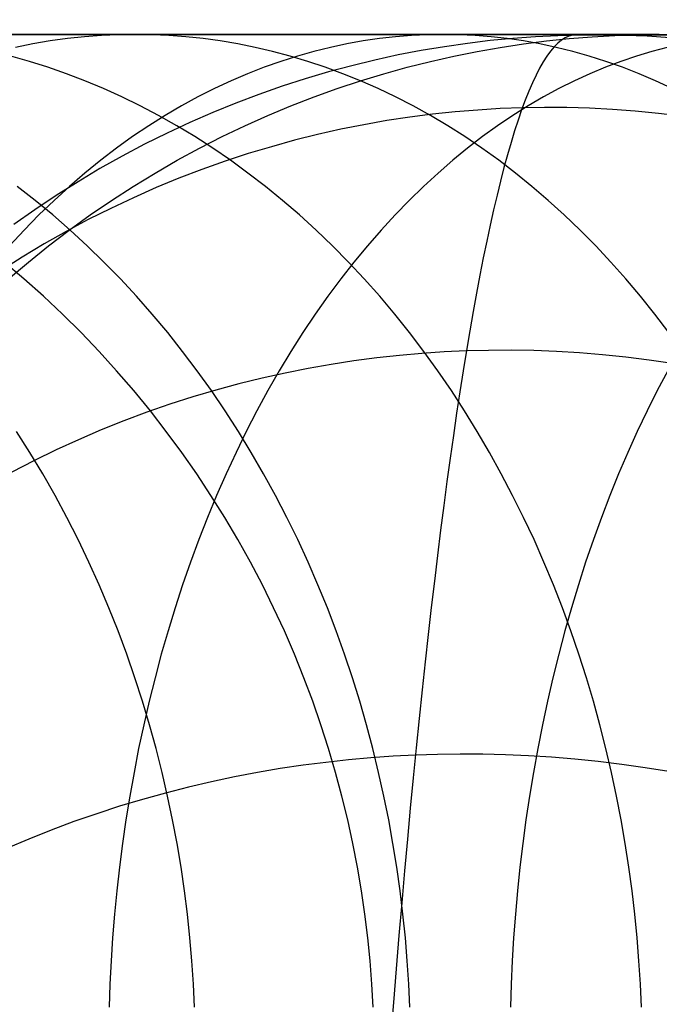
# Model space of a CAD drawing. Extents: x -10 to 451, y 0 to 260.
# Tile 26 of 61: x 56 to 66, y 163 to 178. Entities that reach past the tile are written whole.
import ezdxf

# ---------------------------------------------------------------- set-up
doc = ezdxf.new("R2010")
doc.units = 0
doc.layers.add('LIVELLO_04', color=200, linetype='CONTINUOUS')
doc.layers.add('PREDEFINITO', color=7, linetype='CONTINUOUS')

msp = doc.modelspace()

# ---------------------------------------------------------------- linework, layer by layer
at = {"layer": 'LIVELLO_04'}
for p, q in [((63.079, 177.745, 680.006), (62.729, 177.703, 680.003)), ((63.427, 177.778, 680.01), (63.079, 177.745, 680.006)), ((63.772, 177.803, 680.013), (63.427, 177.778, 680.01)), ((64.115, 177.821, 680.017), (63.772, 177.803, 680.013)), ((64.455, 177.83, 680.02), (64.115, 177.821, 680.017)), ((64.796, 177.831, 680.024), (64.455, 177.83, 680.02)), ((96.275, 177.778, 20.779), (64.455, 177.83, 680.02)), ((65.139, 177.825, 680.027), (64.796, 177.831, 680.024)), ((65.485, 177.811, 680.031), (65.139, 177.825, 680.027)), ((65.834, 177.789, 680.034), (65.485, 177.811, 680.031)), ((62.024, 177.593, 679.996), (61.67, 177.525, 679.992)), ((62.377, 177.652, 679.999), (62.024, 177.593, 679.996)), ((62.729, 177.703, 680.003), (62.377, 177.652, 679.999)), ((61.314, 177.448, 679.988), (60.959, 177.361, 679.985)), ((61.67, 177.525, 679.992), (61.314, 177.448, 679.988)), ((60.959, 177.361, 679.985), (60.602, 177.266, 679.981)), ((60.246, 177.161, 679.978), (59.89, 177.046, 679.974)), ((60.602, 177.266, 679.981), (60.246, 177.161, 679.978)), ((59.89, 177.046, 679.974), (59.535, 176.922, 679.97)), ((59.535, 176.922, 679.97), (59.181, 176.788, 679.967)), ((59.181, 176.788, 679.967), (58.829, 176.645, 679.963)), ((62.889, 176.682, 693.127), (62.544, 176.654, 693.117)), ((63.232, 176.703, 693.136), (62.889, 176.682, 693.127)), ((63.572, 176.715, 693.143), (63.232, 176.703, 693.136)), ((63.912, 176.72, 693.148), (63.572, 176.715, 693.143)), ((64.255, 176.718, 693.153), (63.912, 176.72, 693.148)), ((64.602, 176.708, 693.155), (64.255, 176.718, 693.153)), ((64.951, 176.69, 693.156), (64.602, 176.708, 693.155)), ((65.302, 176.663, 693.156), (64.951, 176.69, 693.156)), ((58.829, 176.645, 679.963), (58.478, 176.492, 679.96)), ((61.847, 176.572, 693.092), (61.496, 176.519, 693.077)), ((62.196, 176.617, 693.106), (61.847, 176.572, 693.092)), ((62.544, 176.654, 693.117), (62.196, 176.617, 693.106)), ((65.656, 176.629, 693.154), (65.302, 176.663, 693.156)), ((66.011, 176.585, 693.15), (65.656, 176.629, 693.154)), ((58.478, 176.492, 679.96), (58.13, 176.329, 679.956)), ((60.79, 176.386, 693.042), (60.436, 176.307, 693.022)), ((61.144, 176.457, 693.06), (60.79, 176.386, 693.042)), ((61.496, 176.519, 693.077), (61.144, 176.457, 693.06)), ((58.13, 176.329, 679.956), (57.784, 176.157, 679.953)), ((60.436, 176.307, 693.022), (60.081, 176.218, 693)), ((57.784, 176.157, 679.953), (57.441, 175.975, 679.949)), ((59.727, 176.12, 692.976), (59.372, 176.013, 692.95)), ((60.081, 176.218, 693), (59.727, 176.12, 692.976)), ((57.441, 175.975, 679.949), (57.101, 175.784, 679.946)), ((59.372, 176.013, 692.95), (59.018, 175.897, 692.923)), ((57.101, 175.784, 679.946), (56.765, 175.583, 679.943)), ((58.664, 175.772, 692.894), (58.312, 175.637, 692.862)), ((59.018, 175.897, 692.923), (58.664, 175.772, 692.894)), ((58.312, 175.637, 692.862), (57.961, 175.492, 692.83)), ((56.765, 175.583, 679.943), (56.433, 175.373, 679.939)), ((57.961, 175.492, 692.83), (57.613, 175.338, 692.795)), ((56.433, 175.373, 679.939), (56.105, 175.154, 679.936)), ((57.613, 175.338, 692.795), (57.266, 175.175, 692.758)), ((57.266, 175.175, 692.758), (56.923, 175.002, 692.72)), ((56.105, 175.154, 679.936), (55.782, 174.925, 679.933)), ((56.923, 175.002, 692.72), (56.582, 174.82, 692.68)), ((56.582, 174.82, 692.68), (56.245, 174.629, 692.638)), ((56.245, 174.629, 692.638), (55.911, 174.428, 692.594)), ((55.911, 174.428, 692.594), (55.582, 174.218, 692.549)), ((61.688, 172.922, 705.957), (61.341, 172.884, 705.937)), ((62.032, 172.952, 705.973), (61.688, 172.922, 705.957)), ((62.375, 172.975, 705.986), (62.032, 172.952, 705.973)), ((62.715, 172.991, 705.996), (62.375, 172.975, 705.986)), ((63.055, 172.999, 706.003), (62.715, 172.991, 705.996)), ((63.398, 173.001, 706.008), (63.055, 172.999, 706.003)), ((63.745, 172.995, 706.009), (63.398, 173.001, 706.008)), ((64.094, 172.981, 706.007), (63.745, 172.995, 706.009)), ((64.445, 172.96, 706.002), (64.094, 172.981, 706.007)), ((64.799, 172.931, 705.994), (64.445, 172.96, 706.002)), ((65.155, 172.894, 705.983), (64.799, 172.931, 705.994)), ((60.642, 172.784, 705.889), (60.29, 172.722, 705.859)), ((60.992, 172.838, 705.915), (60.642, 172.784, 705.889)), ((61.341, 172.884, 705.937), (60.992, 172.838, 705.915)), ((65.513, 172.849, 705.968), (65.155, 172.894, 705.983)), ((65.872, 172.795, 705.95), (65.513, 172.849, 705.968)), ((59.938, 172.651, 705.826), (59.585, 172.573, 705.79)), ((60.29, 172.722, 705.859), (59.938, 172.651, 705.826)), ((59.231, 172.485, 705.75), (58.877, 172.39, 705.707)), ((59.585, 172.573, 705.79), (59.231, 172.485, 705.75)), ((58.877, 172.39, 705.707), (58.524, 172.285, 705.66)), ((58.171, 172.172, 705.61), (57.82, 172.05, 705.556)), ((58.524, 172.285, 705.66), (58.171, 172.172, 705.61)), ((57.82, 172.05, 705.556), (57.469, 171.919, 705.498)), ((57.469, 171.919, 705.498), (57.121, 171.779, 705.437)), ((57.121, 171.779, 705.437), (56.774, 171.63, 705.372)), ((56.774, 171.63, 705.372), (56.43, 171.473, 705.303)), ((56.43, 171.473, 705.303), (56.088, 171.306, 705.231)), ((56.088, 171.306, 705.231), (55.75, 171.131, 705.155)), ((60.908, 166.724, 717.814), (60.561, 166.686, 717.787)), ((61.252, 166.755, 717.837), (60.908, 166.724, 717.814)), ((61.594, 166.779, 717.855), (61.252, 166.755, 717.837)), ((61.934, 166.797, 717.868), (61.594, 166.779, 717.855)), ((62.274, 166.808, 717.878), (61.934, 166.797, 717.868)), ((62.617, 166.813, 717.883), (62.274, 166.808, 717.878)), ((62.964, 166.812, 717.884), (62.617, 166.813, 717.883)), ((63.313, 166.803, 717.88), (62.964, 166.812, 717.884)), ((63.665, 166.788, 717.872), (63.313, 166.803, 717.88)), ((64.019, 166.766, 717.859), (63.665, 166.788, 717.872)), ((64.376, 166.736, 717.841), (64.019, 166.766, 717.859)), ((64.734, 166.7, 717.819), (64.376, 166.736, 717.841)), ((59.864, 166.589, 717.718), (59.513, 166.529, 717.676)), ((60.213, 166.641, 717.755), (59.864, 166.589, 717.718)), ((60.561, 166.686, 717.787), (60.213, 166.641, 717.755)), ((65.093, 166.655, 717.791), (64.734, 166.7, 717.819)), ((65.454, 166.603, 717.759), (65.093, 166.655, 717.791)), ((65.816, 166.544, 717.721), (65.454, 166.603, 717.759)), ((59.161, 166.462, 717.63), (58.809, 166.387, 717.578)), ((59.513, 166.529, 717.676), (59.161, 166.462, 717.63)), ((58.457, 166.305, 717.521), (58.104, 166.215, 717.459)), ((58.809, 166.387, 717.578), (58.457, 166.305, 717.521)), ((57.752, 166.117, 717.392), (57.401, 166.012, 717.319)), ((58.104, 166.215, 717.459), (57.752, 166.117, 717.392)), ((57.401, 166.012, 717.319), (57.051, 165.898, 717.242)), ((57.051, 165.898, 717.242), (56.702, 165.777, 717.159)), ((56.702, 165.777, 717.159), (56.355, 165.647, 717.07)), ((56.355, 165.647, 717.07), (56.011, 165.51, 716.977)), ((56.011, 165.51, 716.977), (55.668, 165.364, 716.878))]:
    msp.add_line(p, q, dxfattribs=at)
at = {"layer": 'LIVELLO_04', "extrusion": (0.997707, 0.00383, 0.067579)}
msp.add_arc((109.908, 674.969, 110.944), 67.679, 359.23329, 44.3282, dxfattribs=at)
at = {"layer": 'PREDEFINITO'}
for p, q in [((65.669, 177.84, 20.779), (25.27, 177.84, 862.345)), ((55.397, 177.84, 1001.737), (57.642, 177.84, 1004.764)), ((56.339, 177.741, 1005.918), (56.073, 177.696, 1006.154)), ((56.603, 177.777, 1005.684), (56.339, 177.741, 1005.918)), ((56.866, 177.805, 1005.452), (56.603, 177.777, 1005.684)), ((57.126, 177.824, 1005.221), (56.866, 177.805, 1005.452)), ((57.385, 177.836, 1004.992), (57.126, 177.824, 1005.221)), ((57.642, 177.84, 1004.764), (57.385, 177.836, 1004.992)), ((57.642, 177.84, 1004.764), (59.958, 177.84, 1007.692)), ((57.898, 177.836, 1004.537), (57.642, 177.84, 1004.764)), ((58.157, 177.824, 1004.308), (57.898, 177.836, 1004.537)), ((58.418, 177.805, 1004.077), (58.157, 177.824, 1004.308)), ((58.681, 177.777, 1003.845), (58.418, 177.805, 1004.077)), ((58.945, 177.741, 1003.61), (58.681, 177.777, 1003.845)), ((59.211, 177.696, 1003.375), (58.945, 177.741, 1003.61)), ((59.958, 177.84, 1007.692), (62.361, 177.84, 1010.538)), ((61.133, 177.741, 1011.774), (60.883, 177.696, 1012.026)), ((61.382, 177.777, 1011.523), (61.133, 177.741, 1011.774)), ((61.63, 177.805, 1011.274), (61.382, 177.777, 1011.523)), ((61.875, 177.824, 1011.027), (61.63, 177.805, 1011.274)), ((62.119, 177.836, 1010.782), (61.875, 177.824, 1011.027)), ((62.361, 177.84, 1010.538), (62.119, 177.836, 1010.782)), ((62.361, 177.84, 1010.538), (64.841, 177.84, 1013.292)), ((62.603, 177.836, 1010.295), (62.361, 177.84, 1010.538)), ((62.847, 177.824, 1010.049), (62.603, 177.836, 1010.295)), ((63.093, 177.805, 1009.802), (62.847, 177.824, 1010.049)), ((63.34, 177.777, 1009.553), (63.093, 177.805, 1009.802)), ((63.589, 177.741, 1009.302), (63.34, 177.777, 1009.553)), ((63.589, 177.696, 20.779), (63.941, 177.741, 20.779)), ((63.84, 177.696, 1009.05), (63.589, 177.741, 1009.302)), ((63.941, 177.741, 20.779), (64.291, 177.777, 20.779)), ((64.291, 177.777, 20.779), (64.64, 177.805, 20.779)), ((64.64, 177.805, 20.779), (64.986, 177.824, 20.779)), ((64.841, 177.84, 1013.292), (67.406, 177.84, 1015.961)), ((64.986, 177.824, 20.779), (65.329, 177.836, 20.779)), ((65.329, 177.836, 20.779), (65.669, 177.84, 20.779)), ((65.669, 177.84, 20.779), (66.01, 177.836, 20.779)), ((56.073, 177.696, 1006.154), (55.806, 177.642, 1006.39)), ((59.478, 177.642, 1003.139), (59.211, 177.696, 1003.375)), ((59.746, 177.58, 1002.902), (59.478, 177.642, 1003.139)), ((60.631, 177.642, 1012.279), (60.379, 177.58, 1012.533)), ((60.883, 177.696, 1012.026), (60.631, 177.642, 1012.279)), ((62.879, 177.58, 20.779), (63.234, 177.642, 20.779)), ((63.234, 177.642, 20.779), (63.589, 177.696, 20.779)), ((64.091, 177.642, 1008.797), (63.84, 177.696, 1009.05)), ((64.344, 177.58, 1008.543), (64.091, 177.642, 1008.797)), ((65.79, 177.642, 1017.812), (65.554, 177.58, 1018.082)), ((56.021, 177.427, 996.466), (55.737, 177.508, 996.687)), ((60.014, 177.508, 1002.664), (59.746, 177.58, 1002.902)), ((60.125, 177.508, 1012.788), (59.871, 177.427, 1013.044)), ((60.284, 177.427, 1002.425), (60.014, 177.508, 1002.664)), ((60.379, 177.58, 1012.533), (60.125, 177.508, 1012.788)), ((62.165, 177.427, 20.779), (62.523, 177.508, 20.779)), ((62.523, 177.508, 20.779), (62.879, 177.58, 20.779)), ((64.597, 177.508, 1008.288), (64.344, 177.58, 1008.543)), ((64.851, 177.427, 1008.033), (64.597, 177.508, 1008.288)), ((65.318, 177.508, 1018.353), (65.081, 177.427, 1018.625)), ((65.554, 177.58, 1018.082), (65.318, 177.508, 1018.353)), ((56.304, 177.337, 996.245), (56.021, 177.427, 996.466)), ((56.588, 177.238, 996.023), (56.304, 177.337, 996.245)), ((59.617, 177.337, 1013.299), (59.363, 177.238, 1013.555)), ((59.871, 177.427, 1013.044), (59.617, 177.337, 1013.299)), ((60.553, 177.337, 1002.186), (60.284, 177.427, 1002.425)), ((60.823, 177.238, 1001.947), (60.553, 177.337, 1002.186)), ((61.45, 177.238, 20.779), (61.808, 177.337, 20.779)), ((61.808, 177.337, 20.779), (62.165, 177.427, 20.779)), ((64.843, 177.337, 1018.897), (64.606, 177.238, 1019.169)), ((65.081, 177.427, 1018.625), (64.843, 177.337, 1018.897)), ((65.105, 177.337, 1007.777), (64.851, 177.427, 1008.033)), ((65.359, 177.238, 1007.521), (65.105, 177.337, 1007.777)), ((56.872, 177.129, 995.802), (56.588, 177.238, 996.023)), ((59.363, 177.238, 1013.555), (59.109, 177.129, 1013.811)), ((61.093, 177.129, 1001.709), (60.823, 177.238, 1001.947)), ((61.093, 177.129, 20.779), (61.45, 177.238, 20.779)), ((64.606, 177.238, 1019.169), (64.369, 177.129, 1019.441)), ((65.613, 177.129, 1007.265), (65.359, 177.238, 1007.521)), ((57.155, 177.01, 995.581), (56.872, 177.129, 995.802)), ((57.437, 176.882, 995.361), (57.155, 177.01, 995.581)), ((58.855, 177.01, 1014.066), (58.602, 176.882, 1014.321)), ((59.109, 177.129, 1013.811), (58.855, 177.01, 1014.066)), ((60.38, 176.882, 20.779), (60.736, 177.01, 20.779)), ((60.736, 177.01, 20.779), (61.093, 177.129, 20.779)), ((61.362, 177.01, 1001.471), (61.093, 177.129, 1001.709)), ((61.63, 176.882, 1001.233), (61.362, 177.01, 1001.471)), ((64.132, 177.01, 1019.712), (63.896, 176.882, 1019.983)), ((64.369, 177.129, 1019.441), (64.132, 177.01, 1019.712)), ((65.867, 177.01, 1007.01), (65.613, 177.129, 1007.265)), ((57.719, 176.745, 995.142), (57.437, 176.882, 995.361)), ((58.602, 176.882, 1014.321), (58.35, 176.745, 1014.574)), ((60.025, 176.745, 20.779), (60.38, 176.882, 20.779)), ((61.897, 176.745, 1000.996), (61.63, 176.882, 1001.233)), ((63.896, 176.882, 1019.983), (63.66, 176.745, 1020.252)), ((57.999, 176.597, 994.923), (57.719, 176.745, 995.142)), ((58.35, 176.745, 1014.574), (58.1, 176.597, 1014.827)), ((59.672, 176.597, 20.779), (60.025, 176.745, 20.779)), ((62.164, 176.597, 1000.76), (61.897, 176.745, 1000.996)), ((63.66, 176.745, 1020.252), (63.426, 176.597, 1020.521)), ((58.1, 176.597, 1014.827), (57.85, 176.44, 1015.078)), ((58.277, 176.44, 994.706), (57.999, 176.597, 994.923)), ((59.321, 176.44, 20.779), (59.672, 176.597, 20.779)), ((62.428, 176.44, 1000.526), (62.164, 176.597, 1000.76)), ((63.426, 176.597, 1020.521), (63.193, 176.44, 1020.788)), ((57.85, 176.44, 1015.078), (57.602, 176.274, 1015.327)), ((58.554, 176.274, 994.491), (58.277, 176.44, 994.706)), ((58.972, 176.274, 20.779), (59.321, 176.44, 20.779)), ((62.691, 176.274, 1000.293), (62.428, 176.44, 1000.526)), ((63.193, 176.44, 1020.788), (62.962, 176.274, 1021.053)), ((57.602, 176.274, 1015.327), (57.357, 176.097, 1015.574)), ((58.828, 176.097, 994.277), (58.554, 176.274, 994.491)), ((58.627, 176.097, 20.779), (58.972, 176.274, 20.779)), ((62.952, 176.097, 1000.062), (62.691, 176.274, 1000.293)), ((62.962, 176.274, 1021.053), (62.732, 176.097, 1021.316)), ((57.357, 176.097, 1015.574), (57.113, 175.911, 1015.819)), ((58.284, 175.911, 20.779), (58.627, 176.097, 20.779)), ((59.1, 175.911, 994.065), (58.828, 176.097, 994.277)), ((62.732, 176.097, 1021.316), (62.505, 175.911, 1021.576)), ((63.21, 175.911, 999.834), (62.952, 176.097, 1000.062)), ((57.113, 175.911, 1015.819), (56.872, 175.716, 1016.062)), ((57.945, 175.716, 20.779), (58.284, 175.911, 20.779)), ((59.369, 175.716, 993.855), (59.1, 175.911, 994.065)), ((62.505, 175.911, 1021.576), (62.28, 175.716, 1021.834)), ((63.466, 175.716, 999.607), (63.21, 175.911, 999.834)), ((56.872, 175.716, 1016.062), (56.634, 175.511, 1016.302)), ((57.61, 175.511, 20.779), (57.945, 175.716, 20.779)), ((59.635, 175.511, 993.647), (59.369, 175.716, 993.855)), ((62.28, 175.716, 1021.834), (62.057, 175.511, 1022.089)), ((63.719, 175.511, 999.383), (63.466, 175.716, 999.607)), ((56.107, 175.297, 987.367), (55.832, 175.511, 987.556)), ((56.634, 175.511, 1016.302), (56.399, 175.297, 1016.538)), ((57.279, 175.297, 20.779), (57.61, 175.511, 20.779)), ((59.898, 175.297, 993.443), (59.635, 175.511, 993.647)), ((62.057, 175.511, 1022.089), (61.838, 175.297, 1022.341)), ((63.968, 175.297, 999.162), (63.719, 175.511, 999.383)), ((56.377, 175.074, 987.182), (56.107, 175.297, 987.367)), ((56.399, 175.297, 1016.538), (56.167, 175.074, 1016.772)), ((56.952, 175.074, 20.779), (57.279, 175.297, 20.779)), ((60.157, 175.074, 993.241), (59.898, 175.297, 993.443)), ((61.838, 175.297, 1022.341), (61.621, 175.074, 1022.589)), ((64.214, 175.074, 998.944), (63.968, 175.297, 999.162)), ((56.167, 175.074, 1016.772), (55.939, 174.842, 1017.002)), ((56.644, 174.842, 986.999), (56.377, 175.074, 987.182)), ((56.631, 174.842, 20.779), (56.952, 175.074, 20.779)), ((60.412, 174.842, 993.042), (60.157, 175.074, 993.241)), ((61.621, 175.074, 1022.589), (61.408, 174.842, 1022.833)), ((64.457, 174.842, 998.73), (64.214, 175.074, 998.944)), ((55.939, 174.842, 1017.002), (55.714, 174.601, 1017.228)), ((56.315, 174.601, 20.779), (56.631, 174.842, 20.779)), ((56.905, 174.601, 986.819), (56.644, 174.842, 986.999)), ((60.663, 174.601, 992.846), (60.412, 174.842, 993.042)), ((61.408, 174.842, 1022.833), (61.198, 174.601, 1023.073)), ((64.695, 174.601, 998.519), (64.457, 174.842, 998.73)), ((56.005, 174.351, 20.779), (56.315, 174.601, 20.779)), ((57.163, 174.351, 986.643), (56.905, 174.601, 986.819)), ((60.909, 174.351, 992.655), (60.663, 174.601, 992.846)), ((61.198, 174.601, 1023.073), (60.992, 174.351, 1023.309)), ((64.929, 174.351, 998.312), (64.695, 174.601, 998.519)), ((55.937, 174.093, 431.173), (55.633, 174.351, 431.173)), ((55.7, 174.093, 20.779), (56.005, 174.351, 20.779)), ((57.415, 174.093, 986.47), (57.163, 174.351, 986.643)), ((60.992, 174.351, 1023.309), (60.79, 174.093, 1023.541)), ((61.15, 174.093, 992.466), (60.909, 174.351, 992.655)), ((65.158, 174.093, 998.109), (64.929, 174.351, 998.312)), ((56.235, 173.827, 431.173), (55.937, 174.093, 431.173)), ((57.662, 173.827, 986.3), (57.415, 174.093, 986.47)), ((60.79, 174.093, 1023.541), (60.593, 173.827, 1023.767)), ((61.387, 173.827, 992.282), (61.15, 174.093, 992.466)), ((65.383, 173.827, 997.91), (65.158, 174.093, 998.109)), ((56.527, 173.553, 431.173), (56.235, 173.827, 431.173)), ((57.903, 173.553, 986.135), (57.662, 173.827, 986.3)), ((60.593, 173.827, 1023.767), (60.399, 173.553, 1023.989)), ((61.618, 173.553, 992.102), (61.387, 173.827, 992.282)), ((65.602, 173.553, 997.715), (65.383, 173.827, 997.91)), ((56.811, 173.271, 431.173), (56.527, 173.553, 431.173)), ((58.139, 173.271, 985.973), (57.903, 173.553, 986.135)), ((60.399, 173.553, 1023.989), (60.211, 173.271, 1024.205)), ((61.843, 173.271, 991.926), (61.618, 173.553, 992.102)), ((65.817, 173.271, 997.525), (65.602, 173.553, 997.715)), ((57.088, 172.982, 431.173), (56.811, 173.271, 431.173)), ((58.368, 172.982, 985.815), (58.139, 173.271, 985.973)), ((60.211, 173.271, 1024.205), (60.027, 172.982, 1024.415)), ((62.063, 172.982, 991.755), (61.843, 173.271, 991.926)), ((57.357, 172.685, 431.173), (57.088, 172.982, 431.173)), ((58.592, 172.685, 985.662), (58.368, 172.982, 985.815)), ((60.027, 172.982, 1024.415), (59.848, 172.685, 1024.62)), ((62.277, 172.685, 991.588), (62.063, 172.982, 991.755)), ((57.619, 172.382, 431.173), (57.357, 172.685, 431.173)), ((58.808, 172.382, 985.513), (58.592, 172.685, 985.662)), ((59.848, 172.685, 1024.62), (59.675, 172.382, 1024.819)), ((62.484, 172.382, 991.426), (62.277, 172.685, 991.588)), ((65.798, 172.685, 1030.179), (65.637, 172.382, 1030.389)), ((57.873, 172.073, 431.173), (57.619, 172.382, 431.173)), ((59.019, 172.073, 985.369), (58.808, 172.382, 985.513)), ((59.675, 172.382, 1024.819), (59.506, 172.073, 1025.012)), ((62.686, 172.073, 991.269), (62.484, 172.382, 991.426)), ((65.637, 172.382, 1030.389), (65.482, 172.073, 1030.592)), ((58.118, 171.757, 431.173), (57.873, 172.073, 431.173)), ((59.222, 171.757, 985.23), (59.019, 172.073, 985.369)), ((59.506, 172.073, 1025.012), (59.343, 171.757, 1025.199)), ((62.88, 171.757, 991.117), (62.686, 172.073, 991.269)), ((65.482, 172.073, 1030.592), (65.331, 171.757, 1030.789)), ((56.028, 171.435, 978.853), (55.825, 171.757, 978.976)), ((58.355, 171.435, 431.173), (58.118, 171.757, 431.173)), ((59.343, 171.757, 1025.199), (59.186, 171.435, 1025.379)), ((59.418, 171.435, 985.095), (59.222, 171.757, 985.23)), ((63.068, 171.435, 990.971), (62.88, 171.757, 991.117)), ((65.331, 171.757, 1030.789), (65.186, 171.435, 1030.98)), ((56.225, 171.108, 978.735), (56.028, 171.435, 978.853)), ((58.583, 171.108, 431.173), (58.355, 171.435, 431.173)), ((59.186, 171.435, 1025.379), (59.035, 171.108, 1025.552)), ((59.608, 171.108, 984.965), (59.418, 171.435, 985.095)), ((63.249, 171.108, 990.83), (63.068, 171.435, 990.971)), ((65.186, 171.435, 1030.98), (65.046, 171.108, 1031.163)), ((56.413, 170.776, 978.621), (56.225, 171.108, 978.735)), ((58.802, 170.776, 431.173), (58.583, 171.108, 431.173)), ((59.035, 171.108, 1025.552), (58.889, 170.776, 1025.719)), ((59.789, 170.776, 984.84), (59.608, 171.108, 984.965)), ((63.423, 170.776, 990.694), (63.249, 171.108, 990.83)), ((65.046, 171.108, 1031.163), (64.911, 170.776, 1031.339)), ((56.594, 170.44, 978.512), (56.413, 170.776, 978.621)), ((58.889, 170.776, 1025.719), (58.75, 170.44, 1025.879)), ((59.013, 170.44, 431.173), (58.802, 170.776, 431.173)), ((59.964, 170.44, 984.721), (59.789, 170.776, 984.84)), ((63.59, 170.44, 990.564), (63.423, 170.776, 990.694)), ((64.911, 170.776, 1031.339), (64.782, 170.44, 1031.508)), ((56.767, 170.099, 978.407), (56.594, 170.44, 978.512)), ((58.75, 170.44, 1025.879), (58.616, 170.099, 1026.032)), ((59.214, 170.099, 431.173), (59.013, 170.44, 431.173)), ((60.131, 170.099, 984.606), (59.964, 170.44, 984.721)), ((63.75, 170.099, 990.439), (63.59, 170.44, 990.564)), ((64.782, 170.44, 1031.508), (64.659, 170.099, 1031.669)), ((56.933, 169.754, 978.308), (56.767, 170.099, 978.407)), ((58.616, 170.099, 1026.032), (58.489, 169.754, 1026.178)), ((59.406, 169.754, 431.173), (59.214, 170.099, 431.173)), ((60.29, 169.754, 984.497), (60.131, 170.099, 984.606)), ((63.902, 169.754, 990.32), (63.75, 170.099, 990.439)), ((64.659, 170.099, 1031.669), (64.541, 169.754, 1031.823)), ((57.09, 169.405, 978.213), (56.933, 169.754, 978.308)), ((58.489, 169.754, 1026.178), (58.367, 169.405, 1026.317)), ((59.589, 169.405, 431.173), (59.406, 169.754, 431.173)), ((60.441, 169.405, 984.393), (60.29, 169.754, 984.497)), ((64.047, 169.405, 990.207), (63.902, 169.754, 990.32)), ((64.541, 169.754, 1031.823), (64.429, 169.405, 1031.97)), ((57.239, 169.053, 978.123), (57.09, 169.405, 978.213)), ((58.367, 169.405, 1026.317), (58.252, 169.053, 1026.449)), ((59.762, 169.053, 431.173), (59.589, 169.405, 431.173)), ((60.585, 169.053, 984.294), (60.441, 169.405, 984.393)), ((64.185, 169.053, 990.1), (64.047, 169.405, 990.207)), ((64.429, 169.405, 1031.97), (64.323, 169.053, 1032.109)), ((57.38, 168.699, 978.038), (57.239, 169.053, 978.123)), ((58.252, 169.053, 1026.449), (58.144, 168.699, 1026.573)), ((59.926, 168.699, 431.173), (59.762, 169.053, 431.173)), ((60.721, 168.699, 984.201), (60.585, 169.053, 984.294)), ((64.315, 168.699, 989.999), (64.185, 169.053, 990.1)), ((64.323, 169.053, 1032.109), (64.222, 168.699, 1032.241)), ((57.512, 168.341, 977.958), (57.38, 168.699, 978.038)), ((58.144, 168.699, 1026.573), (58.041, 168.341, 1026.691)), ((60.08, 168.341, 431.173), (59.926, 168.699, 431.173)), ((60.848, 168.341, 984.113), (60.721, 168.699, 984.201)), ((64.222, 168.699, 1032.241), (64.128, 168.341, 1032.365)), ((64.437, 168.341, 989.903), (64.315, 168.699, 989.999)), ((57.637, 167.982, 977.883), (57.512, 168.341, 977.958)), ((58.041, 168.341, 1026.691), (57.945, 167.982, 1026.801)), ((60.225, 167.982, 431.173), (60.08, 168.341, 431.173)), ((60.969, 167.982, 984.031), (60.848, 168.341, 984.113)), ((64.128, 168.341, 1032.365), (64.039, 167.982, 1032.481)), ((64.552, 167.982, 989.814), (64.437, 168.341, 989.903)), ((57.753, 167.621, 977.813), (57.637, 167.982, 977.883)), ((57.945, 167.982, 1026.801), (57.855, 167.621, 1026.904)), ((60.361, 167.621, 431.173), (60.225, 167.982, 431.173)), ((61.081, 167.621, 983.954), (60.969, 167.982, 984.031)), ((64.039, 167.982, 1032.481), (63.956, 167.621, 1032.59)), ((64.66, 167.621, 989.73), (64.552, 167.982, 989.814)), ((57.862, 167.259, 977.748), (57.753, 167.621, 977.813)), ((57.855, 167.621, 1026.904), (57.772, 167.259, 1027)), ((60.486, 167.259, 431.173), (60.361, 167.621, 431.173)), ((61.185, 167.259, 983.882), (61.081, 167.621, 983.954)), ((63.956, 167.621, 1032.59), (63.878, 167.259, 1032.691)), ((64.76, 167.259, 989.652), (64.66, 167.621, 989.73)), ((57.772, 167.259, 1027), (57.694, 166.896, 1027.088)), ((57.962, 166.896, 977.687), (57.862, 167.259, 977.748)), ((60.603, 166.896, 431.173), (60.486, 167.259, 431.173)), ((61.282, 166.896, 983.816), (61.185, 167.259, 983.882)), ((63.878, 167.259, 1032.691), (63.807, 166.896, 1032.784)), ((64.852, 166.896, 989.58), (64.76, 167.259, 989.652)), ((57.694, 166.896, 1027.088), (57.623, 166.532, 1027.17)), ((58.054, 166.532, 977.632), (57.962, 166.896, 977.687)), ((60.71, 166.532, 431.173), (60.603, 166.896, 431.173)), ((61.37, 166.532, 983.755), (61.282, 166.896, 983.816)), ((63.807, 166.896, 1032.784), (63.741, 166.532, 1032.87)), ((64.937, 166.532, 989.514), (64.852, 166.896, 989.58)), ((57.623, 166.532, 1027.17), (57.559, 166.169, 1027.244)), ((58.138, 166.169, 977.581), (58.054, 166.532, 977.632)), ((60.808, 166.169, 431.173), (60.71, 166.532, 431.173)), ((61.451, 166.169, 983.7), (61.37, 166.532, 983.755)), ((63.741, 166.532, 1032.87), (63.681, 166.169, 1032.948)), ((65.014, 166.169, 989.453), (64.937, 166.532, 989.514)), ((57.559, 166.169, 1027.244), (57.5, 165.805, 1027.311)), ((58.214, 165.805, 977.535), (58.138, 166.169, 977.581)), ((60.896, 165.805, 431.173), (60.808, 166.169, 431.173)), ((61.525, 165.805, 983.649), (61.451, 166.169, 983.7)), ((63.681, 166.169, 1032.948), (63.627, 165.805, 1033.019)), ((65.085, 165.805, 989.399), (65.014, 166.169, 989.453)), ((57.5, 165.805, 1027.311), (57.447, 165.441, 1027.371)), ((58.282, 165.441, 977.494), (58.214, 165.805, 977.535)), ((60.975, 165.441, 431.173), (60.896, 165.805, 431.173)), ((61.59, 165.441, 983.604), (61.525, 165.805, 983.649)), ((63.627, 165.805, 1033.019), (63.578, 165.441, 1033.083)), ((65.148, 165.441, 989.349), (65.085, 165.805, 989.399)), ((57.447, 165.441, 1027.371), (57.4, 165.079, 1027.425)), ((58.343, 165.079, 977.457), (58.282, 165.441, 977.494)), ((61.046, 165.079, 431.173), (60.975, 165.441, 431.173)), ((61.649, 165.079, 983.564), (61.59, 165.441, 983.604)), ((63.578, 165.441, 1033.083), (63.535, 165.079, 1033.14)), ((65.203, 165.079, 989.306), (65.148, 165.441, 989.349)), ((57.4, 165.079, 1027.425), (57.36, 164.717, 1027.472)), ((58.396, 164.717, 977.426), (58.343, 165.079, 977.457)), ((61.107, 164.717, 431.173), (61.046, 165.079, 431.173)), ((61.7, 164.717, 983.529), (61.649, 165.079, 983.564)), ((63.535, 165.079, 1033.14), (63.498, 164.717, 1033.189)), ((65.252, 164.717, 989.268), (65.203, 165.079, 989.306)), ((57.36, 164.717, 1027.472), (57.325, 164.357, 1027.512)), ((58.441, 164.357, 977.398), (58.396, 164.717, 977.426)), ((61.16, 164.357, 431.173), (61.107, 164.717, 431.173)), ((61.743, 164.357, 983.499), (61.7, 164.717, 983.529)), ((63.498, 164.717, 1033.189), (63.465, 164.357, 1033.231)), ((65.294, 164.357, 989.235), (65.252, 164.717, 989.268)), ((57.325, 164.357, 1027.512), (57.295, 163.998, 1027.545)), ((58.479, 163.998, 977.375), (58.441, 164.357, 977.398)), ((61.204, 163.998, 431.173), (61.16, 164.357, 431.173)), ((61.78, 163.998, 983.474), (61.743, 164.357, 983.499)), ((63.465, 164.357, 1033.231), (63.438, 163.998, 1033.267)), ((65.329, 163.998, 989.208), (65.294, 164.357, 989.235)), ((57.295, 163.998, 1027.545), (57.272, 163.642, 1027.572)), ((58.509, 163.642, 977.357), (58.479, 163.998, 977.375)), ((61.24, 163.642, 431.173), (61.204, 163.998, 431.173)), ((61.809, 163.642, 983.454), (61.78, 163.998, 983.474)), ((63.438, 163.998, 1033.267), (63.416, 163.642, 1033.295)), ((65.357, 163.642, 989.186), (65.329, 163.998, 989.208)), ((57.272, 163.642, 1027.572), (57.254, 163.287, 1027.593)), ((58.533, 163.287, 977.343), (58.509, 163.642, 977.357)), ((61.267, 163.287, 431.173), (61.24, 163.642, 431.173)), ((61.832, 163.287, 983.438), (61.809, 163.642, 983.454)), ((63.416, 163.642, 1033.295), (63.4, 163.287, 1033.317)), ((65.379, 163.287, 989.169), (65.357, 163.642, 989.186)), ((57.254, 163.287, 1027.593), (57.241, 162.935, 1027.608)), ((58.55, 162.935, 977.333), (58.533, 163.287, 977.343)), ((61.287, 162.935, 431.173), (61.267, 163.287, 431.173)), ((61.848, 162.935, 983.427), (61.832, 163.287, 983.438)), ((63.4, 163.287, 1033.317), (63.388, 162.935, 1033.333)), ((65.394, 162.935, 989.157), (65.379, 163.287, 989.169))]:
    msp.add_line(p, q, dxfattribs=at)

doc.saveas('drawing.dxf')
